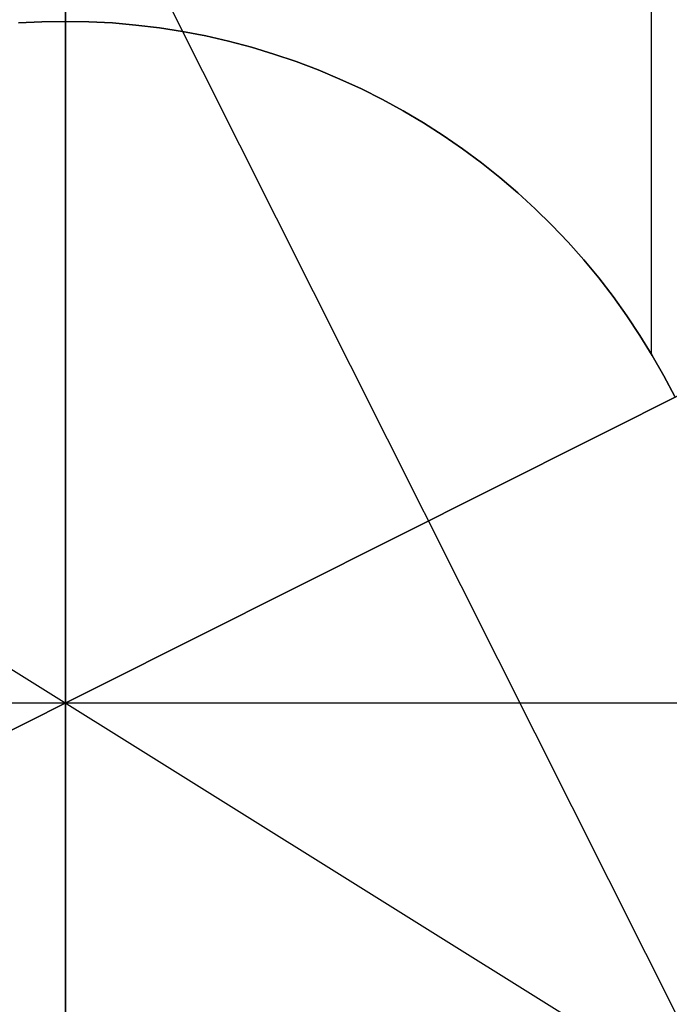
# Model space of a CAD drawing. Header units: millimetres. Extents: x 6038 to 7358, y -8545 to -7225.
# Tile 132 of 256: x 6697 to 6710, y -7891 to -7871. Entities that reach past the tile are written whole.
import ezdxf

# ---------------------------------------------------------------- set-up
doc = ezdxf.new("R2010")
doc.units = ezdxf.units.MM
for name, color, linetype in [('Capa 01', 7, 'Continuous'), ('color', 7, 'Continuous'), ('luz', 7, 'Continuous')]:
    doc.layers.add(name, color=color, linetype=linetype)

msp = doc.modelspace()

# ---------------------------------------------------------------- linework, layer by layer
at = {"color": 7, "true_color": 0xffffff}
for p, q in [((6698.316, -7871.421, 199.6), (6698.316, -7844.667, 199.6)), ((6698.316, -7871.421, 199.6), (6698.316, -7844.667, 199.6)), ((6698.316, -7924.541, 200.6), (6698.316, -7844.792, 200.6)), ((6698.316, -7924.541, 200.6), (6698.316, -7844.792, 200.6)), ((6698.316, -7871.421, 144.2), (6698.316, -7861.921, 144.2)), ((6698.316, -7871.421, 144.2), (6698.316, -7861.921, 144.2)), ((6709.689, -7864.968, 144.2), (6709.689, -7877.876, 144.2)), ((6697.402, -7871.452, 199.6), (6697.859, -7871.428, 199.6)), ((6697.859, -7871.428, 144.2), (6697.402, -7871.452, 144.2)), ((6697.402, -7871.452, 199.6), (6697.859, -7871.428, 199.6)), ((6697.859, -7871.428, 171.9), (6697.402, -7871.452, 171.9)), ((6697.859, -7871.428, 144.2), (6697.402, -7871.452, 144.2)), ((6697.859, -7871.428, 199.6), (6698.316, -7871.421, 199.6)), ((6698.316, -7871.421, 144.2), (6697.859, -7871.428, 144.2)), ((6697.859, -7871.428, 199.6), (6698.316, -7871.421, 199.6)), ((6698.316, -7871.421, 171.9), (6697.859, -7871.428, 171.9)), ((6698.316, -7871.421, 144.2), (6697.859, -7871.428, 144.2)), ((6698.316, -7871.421, 199.6), (6698.774, -7871.428, 199.6)), ((6698.316, -7871.421, 199.6), (6698.316, -7871.421, 144.2)), ((6698.316, -7871.421, 199.6), (6698.316, -7871.421, 144.2)), ((6698.774, -7871.428, 144.2), (6698.316, -7871.421, 144.2)), ((6698.316, -7871.421, 199.6), (6698.774, -7871.428, 199.6)), ((6698.774, -7871.428, 171.9), (6698.316, -7871.421, 171.9)), ((6698.774, -7871.428, 144.2), (6698.316, -7871.421, 144.2)), ((6698.774, -7871.428, 199.6), (6699.23, -7871.452, 199.6)), ((6699.23, -7871.452, 144.2), (6698.774, -7871.428, 144.2)), ((6698.774, -7871.428, 199.6), (6699.23, -7871.452, 199.6)), ((6699.23, -7871.452, 171.9), (6698.774, -7871.428, 171.9)), ((6699.23, -7871.452, 144.2), (6698.774, -7871.428, 144.2)), ((6699.23, -7871.452, 199.6), (6699.686, -7871.492, 199.6)), ((6699.686, -7871.492, 144.2), (6699.23, -7871.452, 144.2)), ((6699.23, -7871.452, 199.6), (6699.686, -7871.492, 199.6)), ((6699.686, -7871.492, 171.9), (6699.23, -7871.452, 171.9)), ((6699.686, -7871.492, 144.2), (6699.23, -7871.452, 144.2)), ((6699.686, -7871.492, 199.6), (6700.14, -7871.547, 199.6)), ((6700.14, -7871.547, 144.2), (6699.686, -7871.492, 144.2)), ((6699.686, -7871.492, 199.6), (6700.14, -7871.547, 199.6)), ((6700.14, -7871.547, 171.9), (6699.686, -7871.492, 171.9)), ((6700.14, -7871.547, 144.2), (6699.686, -7871.492, 144.2)), ((6700.14, -7871.547, 199.6), (6700.591, -7871.617, 199.6)), ((6700.591, -7871.617, 144.2), (6700.14, -7871.547, 144.2)), ((6700.14, -7871.547, 199.6), (6700.591, -7871.617, 199.6)), ((6700.591, -7871.617, 171.9), (6700.14, -7871.547, 171.9)), ((6700.591, -7871.617, 144.2), (6700.14, -7871.547, 144.2)), ((6700.591, -7871.617, 199.6), (6701.041, -7871.704, 199.6)), ((6701.041, -7871.704, 144.2), (6700.591, -7871.617, 144.2)), ((6700.591, -7871.617, 199.6), (6701.041, -7871.704, 199.6)), ((6701.041, -7871.704, 171.9), (6700.591, -7871.617, 171.9)), ((6701.041, -7871.704, 144.2), (6700.591, -7871.617, 144.2)), ((6701.041, -7871.704, 199.6), (6701.486, -7871.805, 199.6)), ((6701.486, -7871.805, 144.2), (6701.041, -7871.704, 144.2)), ((6701.041, -7871.704, 199.6), (6701.486, -7871.805, 199.6)), ((6701.486, -7871.805, 171.9), (6701.041, -7871.704, 171.9)), ((6701.486, -7871.805, 144.2), (6701.041, -7871.704, 144.2)), ((6701.486, -7871.805, 199.6), (6701.928, -7871.923, 199.6)), ((6701.928, -7871.923, 144.2), (6701.486, -7871.805, 144.2)), ((6701.486, -7871.805, 199.6), (6701.928, -7871.923, 199.6)), ((6701.928, -7871.923, 171.9), (6701.486, -7871.805, 171.9)), ((6701.928, -7871.923, 144.2), (6701.486, -7871.805, 144.2)), ((6701.928, -7871.923, 199.6), (6702.366, -7872.055, 199.6)), ((6702.366, -7872.055, 144.2), (6701.928, -7871.923, 144.2)), ((6701.928, -7871.923, 199.6), (6702.366, -7872.055, 199.6)), ((6702.366, -7872.055, 171.9), (6701.928, -7871.923, 171.9)), ((6702.366, -7872.055, 144.2), (6701.928, -7871.923, 144.2)), ((6702.366, -7872.055, 199.6), (6702.799, -7872.202, 199.6)), ((6702.799, -7872.202, 144.2), (6702.366, -7872.055, 144.2)), ((6702.366, -7872.055, 199.6), (6702.799, -7872.202, 199.6)), ((6702.799, -7872.202, 171.9), (6702.366, -7872.055, 171.9)), ((6702.799, -7872.202, 144.2), (6702.366, -7872.055, 144.2)), ((6702.799, -7872.202, 199.6), (6703.227, -7872.364, 199.6)), ((6703.227, -7872.364, 144.2), (6702.799, -7872.202, 144.2)), ((6702.799, -7872.202, 199.6), (6703.227, -7872.364, 199.6)), ((6703.227, -7872.364, 171.9), (6702.799, -7872.202, 171.9)), ((6703.227, -7872.364, 144.2), (6702.799, -7872.202, 144.2)), ((6703.227, -7872.364, 199.6), (6703.648, -7872.541, 199.6)), ((6703.648, -7872.541, 144.2), (6703.227, -7872.364, 144.2)), ((6703.227, -7872.364, 199.6), (6703.648, -7872.541, 199.6)), ((6703.648, -7872.541, 171.9), (6703.227, -7872.364, 171.9)), ((6703.648, -7872.541, 144.2), (6703.227, -7872.364, 144.2)), ((6703.648, -7872.541, 199.6), (6704.064, -7872.732, 199.6)), ((6704.064, -7872.732, 144.2), (6703.648, -7872.541, 144.2)), ((6703.648, -7872.541, 199.6), (6704.064, -7872.732, 199.6)), ((6704.064, -7872.732, 171.9), (6703.648, -7872.541, 171.9)), ((6704.064, -7872.732, 144.2), (6703.648, -7872.541, 144.2)), ((6704.064, -7872.732, 199.6), (6704.472, -7872.938, 199.6)), ((6704.472, -7872.938, 144.2), (6704.064, -7872.732, 144.2)), ((6704.064, -7872.732, 199.6), (6704.472, -7872.938, 199.6)), ((6704.472, -7872.938, 171.9), (6704.064, -7872.732, 171.9)), ((6704.472, -7872.938, 144.2), (6704.064, -7872.732, 144.2)), ((6704.472, -7872.938, 199.6), (6704.873, -7873.157, 199.6)), ((6704.873, -7873.157, 144.2), (6704.472, -7872.938, 144.2)), ((6704.472, -7872.938, 199.6), (6704.873, -7873.157, 199.6)), ((6704.873, -7873.157, 171.9), (6704.472, -7872.938, 171.9)), ((6704.873, -7873.157, 144.2), (6704.472, -7872.938, 144.2)), ((6704.873, -7873.157, 199.6), (6705.267, -7873.39, 199.6)), ((6705.267, -7873.39, 144.2), (6704.873, -7873.157, 144.2)), ((6704.873, -7873.157, 199.6), (6705.267, -7873.39, 199.6)), ((6705.267, -7873.39, 171.9), (6704.873, -7873.157, 171.9)), ((6705.267, -7873.39, 144.2), (6704.873, -7873.157, 144.2)), ((6705.267, -7873.39, 199.6), (6705.652, -7873.637, 199.6)), ((6705.652, -7873.637, 144.2), (6705.267, -7873.39, 144.2)), ((6705.267, -7873.39, 199.6), (6705.652, -7873.637, 199.6)), ((6705.652, -7873.637, 171.9), (6705.267, -7873.39, 171.9)), ((6705.652, -7873.637, 144.2), (6705.267, -7873.39, 144.2)), ((6705.652, -7873.637, 199.6), (6706.028, -7873.897, 199.6)), ((6706.028, -7873.897, 144.2), (6705.652, -7873.637, 144.2)), ((6705.652, -7873.637, 199.6), (6706.028, -7873.897, 199.6)), ((6706.028, -7873.897, 171.9), (6705.652, -7873.637, 171.9)), ((6706.028, -7873.897, 144.2), (6705.652, -7873.637, 144.2)), ((6706.028, -7873.897, 199.6), (6706.395, -7874.169, 199.6)), ((6706.395, -7874.169, 144.2), (6706.028, -7873.897, 144.2)), ((6706.028, -7873.897, 199.6), (6706.395, -7874.169, 199.6)), ((6706.395, -7874.169, 171.9), (6706.028, -7873.897, 171.9)), ((6706.395, -7874.169, 144.2), (6706.028, -7873.897, 144.2)), ((6706.395, -7874.169, 199.6), (6706.753, -7874.455, 199.6)), ((6706.753, -7874.455, 144.2), (6706.395, -7874.169, 144.2)), ((6706.395, -7874.169, 199.6), (6706.753, -7874.455, 199.6)), ((6706.753, -7874.455, 171.9), (6706.395, -7874.169, 171.9)), ((6706.753, -7874.455, 144.2), (6706.395, -7874.169, 144.2)), ((6706.753, -7874.455, 199.6), (6707.1, -7874.752, 199.6)), ((6707.1, -7874.752, 144.2), (6706.753, -7874.455, 144.2)), ((6706.753, -7874.455, 199.6), (6707.1, -7874.752, 199.6)), ((6707.1, -7874.752, 171.9), (6706.753, -7874.455, 171.9)), ((6707.1, -7874.752, 144.2), (6706.753, -7874.455, 144.2)), ((6707.1, -7874.752, 199.6), (6707.437, -7875.061, 199.6)), ((6707.437, -7875.061, 144.2), (6707.1, -7874.752, 144.2)), ((6707.1, -7874.752, 199.6), (6707.437, -7875.061, 199.6)), ((6707.437, -7875.061, 171.9), (6707.1, -7874.752, 171.9)), ((6707.437, -7875.061, 144.2), (6707.1, -7874.752, 144.2)), ((6707.437, -7875.061, 199.6), (6707.763, -7875.381, 199.6)), ((6707.763, -7875.381, 144.2), (6707.437, -7875.061, 144.2)), ((6707.437, -7875.061, 199.6), (6707.763, -7875.381, 199.6)), ((6707.763, -7875.381, 171.9), (6707.437, -7875.061, 171.9)), ((6707.763, -7875.381, 144.2), (6707.437, -7875.061, 144.2)), ((6707.763, -7875.381, 199.6), (6708.078, -7875.713, 199.6)), ((6708.078, -7875.713, 144.2), (6707.763, -7875.381, 144.2)), ((6707.763, -7875.381, 199.6), (6708.078, -7875.713, 199.6)), ((6708.078, -7875.713, 171.9), (6707.763, -7875.381, 171.9)), ((6708.078, -7875.713, 144.2), (6707.763, -7875.381, 144.2)), ((6708.078, -7875.713, 199.6), (6708.381, -7876.055, 199.6)), ((6708.381, -7876.055, 144.2), (6708.078, -7875.713, 144.2)), ((6708.078, -7875.713, 199.6), (6708.381, -7876.055, 199.6)), ((6708.381, -7876.055, 171.9), (6708.078, -7875.713, 171.9)), ((6708.381, -7876.055, 144.2), (6708.078, -7875.713, 144.2)), ((6708.381, -7876.055, 199.6), (6708.672, -7876.408, 199.6)), ((6708.672, -7876.408, 144.2), (6708.381, -7876.055, 144.2)), ((6708.381, -7876.055, 199.6), (6708.672, -7876.408, 199.6)), ((6708.672, -7876.408, 171.9), (6708.381, -7876.055, 171.9)), ((6708.672, -7876.408, 144.2), (6708.381, -7876.055, 144.2)), ((6708.672, -7876.408, 199.6), (6708.951, -7876.77, 199.6)), ((6708.951, -7876.77, 144.2), (6708.672, -7876.408, 144.2)), ((6708.672, -7876.408, 199.6), (6708.951, -7876.77, 199.6)), ((6708.951, -7876.77, 171.9), (6708.672, -7876.408, 171.9)), ((6708.951, -7876.77, 144.2), (6708.672, -7876.408, 144.2)), ((6708.951, -7876.77, 199.6), (6709.218, -7877.142, 199.6)), ((6709.218, -7877.142, 144.2), (6708.951, -7876.77, 144.2)), ((6708.951, -7876.77, 199.6), (6709.218, -7877.142, 199.6)), ((6709.218, -7877.142, 171.9), (6708.951, -7876.77, 171.9)), ((6709.218, -7877.142, 144.2), (6708.951, -7876.77, 144.2)), ((6709.218, -7877.142, 199.6), (6709.471, -7877.523, 199.6)), ((6709.471, -7877.523, 144.2), (6709.218, -7877.142, 144.2)), ((6709.218, -7877.142, 199.6), (6709.471, -7877.523, 199.6)), ((6709.471, -7877.523, 171.9), (6709.218, -7877.142, 171.9)), ((6709.471, -7877.523, 144.2), (6709.218, -7877.142, 144.2)), ((6709.471, -7877.523, 199.6), (6709.711, -7877.912, 199.6)), ((6709.711, -7877.912, 144.2), (6709.471, -7877.523, 144.2)), ((6709.471, -7877.523, 199.6), (6709.711, -7877.912, 199.6)), ((6709.711, -7877.912, 171.9), (6709.471, -7877.523, 171.9)), ((6709.711, -7877.912, 144.2), (6709.471, -7877.523, 144.2)), ((6709.711, -7877.912, 199.6), (6709.937, -7878.309, 199.6)), ((6709.937, -7878.309, 144.2), (6709.711, -7877.912, 144.2)), ((6709.711, -7877.912, 199.6), (6709.937, -7878.309, 199.6)), ((6709.937, -7878.309, 171.9), (6709.711, -7877.912, 171.9)), ((6709.937, -7878.309, 144.2), (6709.711, -7877.912, 144.2)), ((6709.937, -7878.309, 199.6), (6710.15, -7878.714, 199.6)), ((6710.15, -7878.714, 144.2), (6709.937, -7878.309, 144.2)), ((6709.937, -7878.309, 199.6), (6710.15, -7878.714, 199.6)), ((6710.15, -7878.714, 171.9), (6709.937, -7878.309, 171.9)), ((6710.15, -7878.714, 144.2), (6709.937, -7878.309, 144.2)), ((6658.442, -7884.667, 200.6), (6698.316, -7884.667, 200.6)), ((6698.316, -7884.667, 200.6), (6738.191, -7884.667, 200.6))]:
    msp.add_line(p, q, dxfattribs=at)
at = {"layer": 'Capa 01'}
msp.add_point((6698.316, -7884.667, 43.5), dxfattribs=at)
at = {"layer": 'color'}
for p, q in [((6698.316, -7811.667, 43.5), (6698.316, -7957.667, 43.5)), ((6625.316, -7884.667, 43.5), (6771.316, -7884.667, 43.5))]:
    msp.add_line(p, q, dxfattribs=at)
at = {"layer": 'luz', "color": 254, "true_color": 0xcad1ee}
for p, q in [((6637.63, -7746.125, -31.05), (6773.103, -8016.134, -31.05)), ((6637.63, -7746.125, -32.55), (6773.103, -8016.134, -32.55)), ((6571.275, -7805.29, -34.05), (6825.358, -7964.043, -34.05)), ((6571.275, -7805.29, -32.55), (6825.358, -7964.043, -32.55)), ((6564.424, -7951.845, -31.05), (6832.208, -7817.488, -31.05)), ((6832.208, -7817.488, -32.55), (6564.424, -7951.845, -32.55))]:
    msp.add_line(p, q, dxfattribs=at)

doc.saveas('drawing.dxf')
